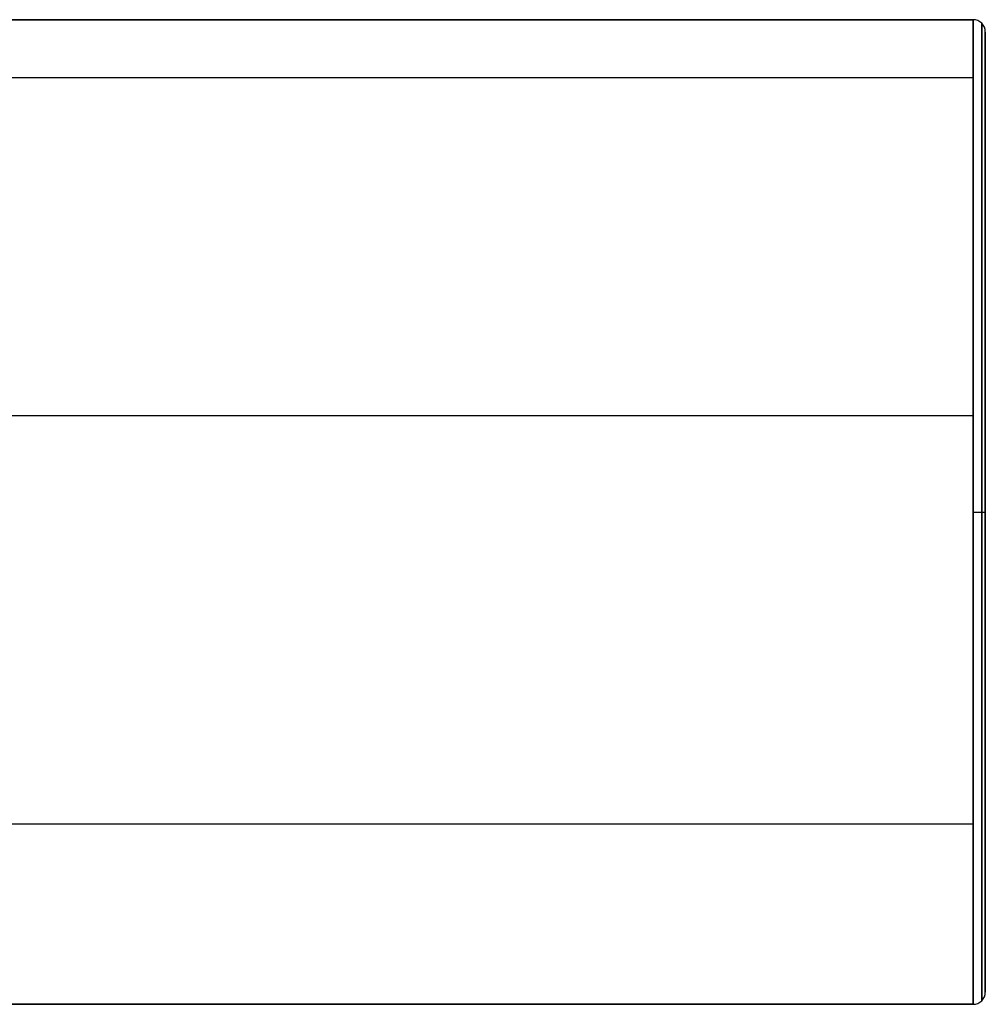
# Model space of a CAD drawing. Header units: millimetres. Extents: x -5.9 to 8.2, y -1.3 to -0.5.
# Tile 107 of 107: x 7.842 to 8.234, y -1.058 to -0.658. Entities that reach past the tile are written whole.
import ezdxf

# ---------------------------------------------------------------- set-up
doc = ezdxf.new("R2010")
doc.units = ezdxf.units.MM
doc.header["$MEASUREMENT"] = 0
doc.layers.add('IGES level 1', color=7, linetype='Continuous', true_color=0xffffff)

msp = doc.modelspace()

# ---------------------------------------------------------------- linework, layer by layer
at = {"layer": 'IGES level 1'}
for centre, start, end in [((8.22916, -0.66328, -10.32994), 0, 90), ((8.22916, -0.66328, -10.32994), 360, 90), ((8.22916, -1.05328, -10.32994), 270, 0), ((8.22916, -1.05328, -10.32994), 270, 0)]:
    msp.add_arc(centre, 0.005, start, end, dxfattribs=at)
at = {"layer": 'IGES level 1', "extrusion": (1, -6.12323e-17, 0)}
msp.add_arc((-0.85828, -10.32994, 8.22916), 0.2, 0, 180, dxfattribs=at)
at = {"layer": 'IGES level 1', "extrusion": (1, 6.12323e-17, 0)}
for centre, radius in [((-0.85828, -10.32994, 8.22916), 0.2), ((-0.85828, -10.32994, 8.23416), 0.195), ((-0.85828, -10.32994, 8.23416), 0.195)]:
    msp.add_arc(centre, radius, 0, 180, dxfattribs=at)
at = {"layer": 'IGES level 1', "extrusion": (1, 6.12323e-17, -1.64215e-47)}
for centre, radius in [((-0.85828, -10.32994, 8.22916), 0.2), ((-0.85828, -10.32994, 8.23416), 0.195), ((-0.85828, -10.32994, 8.23416), 0.195)]:
    msp.add_arc(centre, radius, 180, 0, dxfattribs=at)
at = {"layer": 'IGES level 1', "extrusion": (1, -6.12323e-17, -3.50325e-46)}
msp.add_arc((-0.85828, -10.32994, 8.22916), 0.2, 180, 0, dxfattribs=at)
at = {"layer": 'IGES level 1'}
for points in [[(8.22916, -0.65828, -10.32994), (1.18416, -0.65828, -10.32994), (-5.86084, -0.65828, -10.32994)], [(-5.86084, -0.65828, -10.32994), (1.18416, -0.65828, -10.32994), (8.22916, -0.65828, -10.32994)], [(8.23416, -0.66328, -10.32994), (8.23416, -0.85828, -10.32994), (8.23416, -1.05328, -10.32994)], [(8.22916, -0.6819, -10.23566), (1.18416, -0.6819, -10.23566), (-5.86084, -0.6819, -10.23566)], [(8.22916, -0.6819, -10.42422), (7.76166, -0.6819, -10.42422), (7.29416, -0.6819, -10.42422)], [(8.22916, -0.81926, -10.5261), (7.76166, -0.81926, -10.5261), (7.29416, -0.81926, -10.5261)], [(8.22916, -0.81926, -10.13379), (8.01427, -0.81926, -10.13379), (7.79938, -0.81926, -10.13379)], [(8.23416, -0.85828, -10.52494), (8.23416, -0.85828, -10.32994), (8.23416, -0.85828, -10.13494)], [(8.22916, -0.98516, -10.17534), (1.18416, -0.98516, -10.17534), (-5.86084, -0.98516, -10.17534)], [(8.22916, -0.98516, -10.48455), (7.76166, -0.98516, -10.48455), (7.29416, -0.98516, -10.48455)], [(-5.86084, -1.05828, -10.32994), (1.18416, -1.05828, -10.32994), (8.22916, -1.05828, -10.32994)], [(8.22916, -1.05828, -10.32994), (1.18416, -1.05828, -10.32994), (-5.86084, -1.05828, -10.32994)]]:
    msp.add_open_spline(points, degree=2, dxfattribs=at)
for points, weights in [([(8.2327, -1.05682, -10.32994), (8.2327, -1.05682, -9.93287), (8.2327, -0.65974, -9.93287), (8.2327, -0.65974, -10.32994)], [0.816490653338, 0.272163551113, 0.272163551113, 0.816490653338]), ([(8.2327, -0.65974, -10.32994), (8.2327, -0.65974, -10.72701), (8.2327, -1.05682, -10.72701), (8.2327, -1.05682, -10.32994)], [0.816490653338, 0.272163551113, 0.272163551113, 0.816490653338]), ([(8.22916, -0.85828, -10.12994), (8.23209, -0.85828, -10.12994), (8.23416, -0.85828, -10.13201), (8.23416, -0.85828, -10.13494)], [0.478289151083, 0.384897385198, 0.384897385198, 0.478289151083]), ([(8.22916, -0.85828, -10.52994), (8.23209, -0.85828, -10.52994), (8.23416, -0.85828, -10.52787), (8.23416, -0.85828, -10.52494)], [0.478289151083, 0.384897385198, 0.384897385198, 0.478289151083])]:
    msp.add_rational_spline(points, weights, degree=3, dxfattribs=at)

doc.saveas('drawing.dxf')
